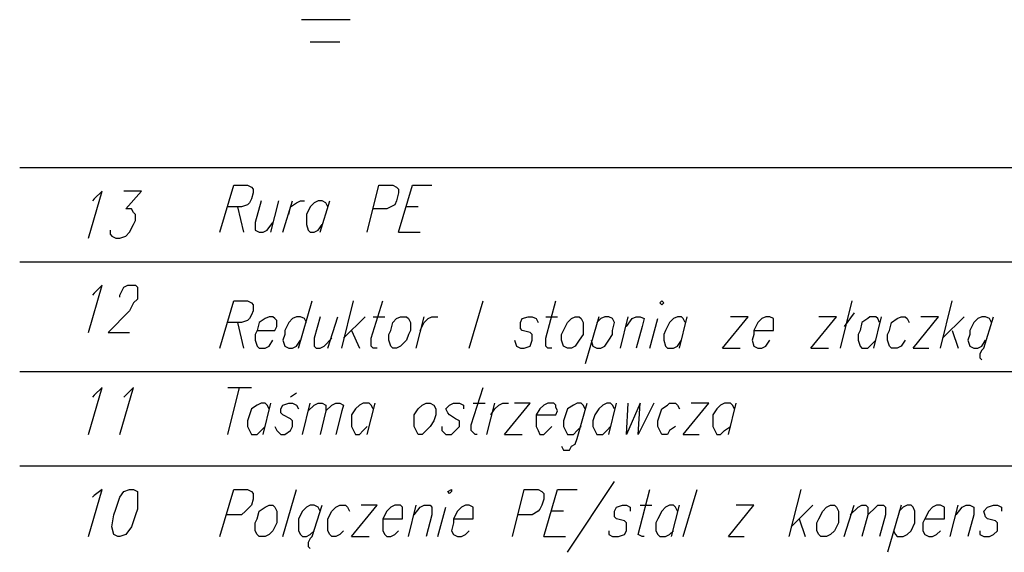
# Model space of a CAD drawing. Header units: centimetres. Extents: x 843425950 to 843478602, y 588811213 to 588851397.
# Tile 75 of 89: x 843452844 to 843454967, y 588815562 to 588816711. Entities that reach past the tile are written whole.
import ezdxf

# ---------------------------------------------------------------- set-up
doc = ezdxf.new("R2010")
doc.units = ezdxf.units.CM
doc.header["$MEASUREMENT"] = 0
doc.layers.get('0').update_dxf_attribs({"lineweight": 5})

msp = doc.modelspace()

# ---------------------------------------------------------------- linework, layer by layer
at = {"color": 0, "lineweight": 25}
for points in [[(843453556.01263, 588816710.76993), (843453450.97161, 588816710.76993)], [(843453533.50383, 588816662.00085), (843453469.72892, 588816662.00085)], [(843452843.50171, 588816392.2324), (843457292.73506, 588816392.2324)], [(843453275.30171, 588816252.5324), (843453304.93506, 588816354.1324), (843453334.56841, 588816354.1324), (843453343.03506, 588816349.89905), (843453347.26841, 588816345.66575), (843453347.26841, 588816337.19905), (843453343.03506, 588816324.49905), (843453338.80171, 588816316.0324), (843453334.56841, 588816311.79905), (843453321.86841, 588816307.56575), (843453292.23506, 588816307.56575)], [(843453592.80171, 588816252.5324), (843453618.20171, 588816354.1324), (843453647.83506, 588816354.1324), (843453656.30171, 588816349.89905), (843453660.53506, 588816345.66575), (843453660.53506, 588816337.19905), (843453656.30171, 588816320.26575), (843453652.06841, 588816311.79905), (843453643.60171, 588816307.56575), (843453635.13506, 588816303.3324), (843453605.50171, 588816303.3324)], [(843453660.53506, 588816252.5324), (843453690.16841, 588816354.1324), (843453732.50171, 588816354.1324)], [(843452991.66841, 588816239.8324), (843453021.30171, 588816341.4324), (843453004.36841, 588816324.49905), (843453000.13506, 588816320.26575)], [(843453038.23506, 588816256.76575), (843453038.23506, 588816248.29905), (843453042.46841, 588816244.06575), (843453050.93506, 588816239.8324), (843453059.40171, 588816239.8324), (843453072.10171, 588816244.06575), (843453080.56841, 588816252.5324), (843453089.03506, 588816269.46575), (843453093.26841, 588816277.9324), (843453093.26841, 588816290.6324), (843453089.03506, 588816294.86575), (843453084.80171, 588816303.3324), (843453072.10171, 588816303.3324), (843453105.96841, 588816341.4324), (843453067.86841, 588816341.4324)], [(843453313.40171, 588816307.56575), (843453326.10171, 588816252.5324)], [(843453364.20171, 588816320.26575), (843453351.50171, 588816273.69905), (843453351.50171, 588816256.76575), (843453359.96841, 588816252.5324), (843453368.43506, 588816252.5324), (843453376.90171, 588816256.76575), (843453389.60171, 588816273.69905)], [(843453385.36841, 588816252.5324), (843453402.30171, 588816320.26575)], [(843453410.76841, 588816252.5324), (843453431.93506, 588816320.26575)], [(843453423.46841, 588816290.6324), (843453427.70171, 588816307.56575), (843453440.40171, 588816316.0324), (843453448.86841, 588816320.26575), (843453457.33506, 588816320.26575)], [(843453508.13506, 588816307.56575), (843453503.90171, 588816316.0324), (843453495.43506, 588816320.26575), (843453486.96841, 588816320.26575), (843453478.50171, 588816316.0324), (843453470.03506, 588816307.56575), (843453461.56841, 588816290.6324), (843453461.56841, 588816269.46575), (843453465.80171, 588816256.76575), (843453470.03506, 588816252.5324), (843453478.50171, 588816252.5324), (843453486.96841, 588816256.76575), (843453495.43506, 588816269.46575)], [(843453491.20171, 588816252.5324), (843453512.36841, 588816320.26575)], [(843453702.86841, 588816307.56575), (843453677.46841, 588816307.56575)], [(843453660.53506, 588816252.5324), (843453707.10171, 588816252.5324)], [(843452843.50171, 588816189.0324), (843457292.73506, 588816189.0324)], [(843452991.66841, 588816036.6324), (843453021.30171, 588816138.2324), (843453004.36841, 588816121.29905), (843453000.13506, 588816117.06575)], [(843453059.40171, 588816112.8324), (843453059.40171, 588816117.06575), (843453063.63506, 588816125.5324), (843453067.86841, 588816133.99905), (843453076.33506, 588816138.2324), (843453093.26841, 588816138.2324), (843453097.50171, 588816133.99905), (843453097.50171, 588816108.59905), (843453089.03506, 588816100.1324), (843453080.56841, 588816083.19905), (843453034.00171, 588816036.6324), (843453080.56841, 588816036.6324)], [(843453275.30171, 588816002.76575), (843453304.93506, 588816104.36575), (843453334.56841, 588816104.36575), (843453343.03506, 588816100.1324), (843453347.26841, 588816095.89905), (843453347.26841, 588816083.19905), (843453343.03506, 588816074.7324), (843453338.80171, 588816066.26575), (843453334.56841, 588816062.0324), (843453321.86841, 588816057.79905), (843453292.23506, 588816057.79905)], [(843453444.63506, 588816002.76575), (843453474.26841, 588816104.36575)], [(843453537.76841, 588816002.76575), (843453563.16841, 588816104.36575)], [(843453613.96841, 588816002.76575), (843453605.50171, 588816002.76575), (843453601.26841, 588816006.99905), (843453601.26841, 588816023.9324), (843453626.66841, 588816104.36575)], [(843453812.93506, 588816002.76575), (843453842.56841, 588816104.36575)], [(843453990.73506, 588816002.76575), (843453982.26841, 588816002.76575), (843453978.03506, 588816006.99905), (843453978.03506, 588816023.9324), (843453999.20171, 588816104.36575)], [(843454613.03506, 588816002.76575), (843454638.43506, 588816104.36575)], [(843454828.93506, 588816002.76575), (843454854.33506, 588816104.36575)], [(843454642.66841, 588816078.96575), (843454621.50171, 588816049.3324)], [(843453313.40171, 588816057.79905), (843453326.10171, 588816002.76575)], [(843453355.73506, 588816040.86575), (843453393.83506, 588816040.86575), (843453398.06841, 588816049.3324), (843453398.06841, 588816062.0324), (843453393.83506, 588816066.26575), (843453389.60171, 588816070.49905), (843453381.13506, 588816070.49905), (843453372.66841, 588816066.26575), (843453359.96841, 588816057.79905), (843453355.73506, 588816040.86575), (843453351.50171, 588816032.39905), (843453351.50171, 588816019.69905), (843453355.73506, 588816006.99905), (843453359.96841, 588816002.76575), (843453372.66841, 588816002.76575), (843453381.13506, 588816006.99905), (843453389.60171, 588816019.69905)], [(843453461.56841, 588816057.79905), (843453457.33506, 588816066.26575), (843453448.86841, 588816070.49905), (843453440.40171, 588816070.49905), (843453431.93506, 588816066.26575), (843453423.46841, 588816057.79905), (843453415.00171, 588816040.86575), (843453415.00171, 588816032.39905), (843453410.76841, 588816019.69905), (843453415.00171, 588816006.99905), (843453423.46841, 588816002.76575), (843453431.93506, 588816002.76575), (843453440.40171, 588816006.99905), (843453448.86841, 588816019.69905)], [(843453491.20171, 588816070.49905), (843453478.50171, 588816023.9324), (843453478.50171, 588816006.99905), (843453482.73506, 588816002.76575), (843453491.20171, 588816002.76575), (843453499.66841, 588816006.99905), (843453516.60171, 588816023.9324)], [(843453508.13506, 588816002.76575), (843453529.30171, 588816070.49905)], [(843453588.56841, 588816070.49905), (843453542.00171, 588816023.9324)], [(843453605.50171, 588816070.49905), (843453630.90171, 588816070.49905)], [(843453698.63506, 588816002.76575), (843453715.56841, 588816070.49905)], [(843453707.10171, 588816040.86575), (843453715.56841, 588816057.79905), (843453724.03506, 588816066.26575), (843453732.50171, 588816070.49905), (843453745.20171, 588816070.49905)], [(843453910.30171, 588816019.69905), (843453914.53506, 588816006.99905), (843453923.00171, 588816002.76575), (843453931.46841, 588816002.76575), (843453944.16841, 588816006.99905), (843453948.40171, 588816019.69905), (843453948.40171, 588816032.39905), (843453944.16841, 588816036.6324), (843453927.23506, 588816040.86575), (843453923.00171, 588816045.09905), (843453923.00171, 588816057.79905), (843453927.23506, 588816066.26575), (843453939.93506, 588816070.49905), (843453948.40171, 588816070.49905), (843453956.86841, 588816066.26575), (843453961.10171, 588816057.79905)], [(843453978.03506, 588816070.49905), (843454003.43506, 588816070.49905)], [(843454092.33506, 588816070.49905), (843454062.70171, 588815968.89905)], [(843454075.40171, 588816019.69905), (843454079.63506, 588816006.99905), (843454088.10171, 588816002.76575), (843454096.56841, 588816002.76575), (843454105.03506, 588816006.99905), (843454113.50171, 588816019.69905), (843454121.96841, 588816032.39905), (843454121.96841, 588816040.86575), (843454126.20171, 588816057.79905), (843454121.96841, 588816066.26575), (843454113.50171, 588816070.49905), (843454105.03506, 588816070.49905), (843454096.56841, 588816066.26575), (843454088.10171, 588816057.79905)], [(843454138.90171, 588816002.76575), (843454155.83506, 588816070.49905)], [(843454151.60171, 588816049.3324), (843454164.30171, 588816066.26575), (843454172.76841, 588816070.49905), (843454181.23506, 588816070.49905), (843454189.70171, 588816066.26575), (843454185.46841, 588816049.3324), (843454172.76841, 588816002.76575)], [(843454202.40171, 588816002.76575), (843454219.33506, 588816066.26575)], [(843454278.60171, 588816057.79905), (843454274.36841, 588816066.26575), (843454270.13506, 588816070.49905), (843454261.66841, 588816070.49905), (843454253.20171, 588816066.26575), (843454244.73506, 588816057.79905), (843454236.26841, 588816040.86575), (843454232.03506, 588816032.39905), (843454232.03506, 588816019.69905), (843454236.26841, 588816006.99905), (843454240.50171, 588816002.76575), (843454253.20171, 588816002.76575), (843454261.66841, 588816006.99905), (843454270.13506, 588816019.69905)], [(843454265.90171, 588816002.76575), (843454282.83506, 588816070.49905)], [(843454359.03506, 588816002.76575), (843454414.06841, 588816070.49905), (843454375.96841, 588816070.49905)], [(843454426.76841, 588816040.86575), (843454469.10171, 588816040.86575), (843454469.10171, 588816066.26575), (843454460.63506, 588816070.49905), (843454452.16841, 588816070.49905), (843454443.70171, 588816066.26575), (843454435.23506, 588816057.79905), (843454426.76841, 588816040.86575), (843454426.76841, 588816032.39905), (843454422.53506, 588816019.69905), (843454426.76841, 588816006.99905), (843454435.23506, 588816002.76575), (843454443.70171, 588816002.76575), (843454452.16841, 588816006.99905), (843454460.63506, 588816019.69905)], [(843454549.53506, 588816002.76575), (843454604.56841, 588816070.49905), (843454566.46841, 588816070.49905)], [(843454697.70171, 588816057.79905), (843454693.46841, 588816066.26575), (843454689.23506, 588816070.49905), (843454676.53506, 588816070.49905), (843454672.30171, 588816066.26575), (843454659.60171, 588816057.79905), (843454655.36841, 588816040.86575), (843454651.13506, 588816032.39905), (843454651.13506, 588816019.69905), (843454655.36841, 588816006.99905), (843454659.60171, 588816002.76575), (843454672.30171, 588816002.76575), (843454676.53506, 588816006.99905), (843454689.23506, 588816019.69905)], [(843454685.00171, 588816002.76575), (843454701.93506, 588816070.49905)], [(843454752.73506, 588816019.69905), (843454744.26841, 588816006.99905), (843454735.80171, 588816002.76575), (843454723.10171, 588816002.76575), (843454718.86841, 588816006.99905), (843454714.63506, 588816019.69905), (843454714.63506, 588816032.39905), (843454718.86841, 588816040.86575), (843454723.10171, 588816057.79905), (843454735.80171, 588816066.26575), (843454744.26841, 588816070.49905), (843454752.73506, 588816070.49905), (843454756.96841, 588816066.26575), (843454761.20171, 588816057.79905)], [(843454769.66841, 588816002.76575), (843454824.70171, 588816070.49905), (843454786.60171, 588816070.49905)], [(843454879.73506, 588816070.49905), (843454833.16841, 588816023.9324)], [(843454939.00171, 588816057.79905), (843454934.76841, 588816066.26575), (843454926.30171, 588816070.49905), (843454917.83506, 588816070.49905), (843454909.36841, 588816066.26575), (843454900.90171, 588816057.79905), (843454892.43506, 588816040.86575), (843454892.43506, 588816032.39905), (843454888.20171, 588816019.69905), (843454892.43506, 588816006.99905), (843454900.90171, 588816002.76575), (843454909.36841, 588816002.76575), (843454917.83506, 588816006.99905), (843454926.30171, 588816019.69905)], [(843454922.06841, 588816002.76575), (843454943.23506, 588816070.49905)], [(843453558.93506, 588816040.86575), (843453575.86841, 588816002.76575)], [(843454854.33506, 588816040.86575), (843454867.03506, 588816002.76575)], [(843454359.03506, 588816002.76575), (843454397.13506, 588816002.76575)], [(843454549.53506, 588816002.76575), (843454587.63506, 588816002.76575)], [(843454769.66841, 588816002.76575), (843454803.53506, 588816002.76575)], [(843454922.06841, 588816002.76575), (843454917.83506, 588815998.5324), (843454913.60171, 588815990.06575), (843454913.60171, 588815981.59905), (843454917.83506, 588815977.36575)], [(843452843.50171, 588815951.96575), (843457292.73506, 588815951.96575)], [(843452991.66841, 588815816.49905), (843453021.30171, 588815918.09905), (843453004.36841, 588815901.16575), (843453000.13506, 588815896.9324)], [(843453059.40171, 588815816.49905), (843453089.03506, 588815918.09905), (843453072.10171, 588815901.16575), (843453067.86841, 588815896.9324)], [(843453292.23506, 588815816.49905), (843453317.63506, 588815918.09905)], [(843453292.23506, 588815918.09905), (843453343.03506, 588815918.09905)], [(843453440.40171, 588815905.39905), (843453427.70171, 588815896.9324)], [(843453829.86841, 588815816.49905), (843453825.63506, 588815816.49905), (843453817.16841, 588815824.96575), (843453817.16841, 588815837.66575), (843453842.56841, 588815918.09905)], [(843453381.13506, 588815871.5324), (843453376.90171, 588815879.99905), (843453372.66841, 588815884.2324), (843453364.20171, 588815884.2324), (843453355.73506, 588815879.99905), (843453343.03506, 588815871.5324), (843453338.80171, 588815858.8324), (843453334.56841, 588815846.1324), (843453334.56841, 588815833.4324), (843453338.80171, 588815824.96575), (843453343.03506, 588815816.49905), (843453355.73506, 588815816.49905), (843453364.20171, 588815824.96575), (843453372.66841, 588815833.4324)], [(843453368.43506, 588815816.49905), (843453385.36841, 588815884.2324)], [(843453393.83506, 588815833.4324), (843453398.06841, 588815824.96575), (843453406.53506, 588815816.49905), (843453415.00171, 588815816.49905), (843453427.70171, 588815824.96575), (843453431.93506, 588815833.4324), (843453431.93506, 588815846.1324), (843453427.70171, 588815850.36575), (843453410.76841, 588815858.8324), (843453406.53506, 588815863.06575), (843453406.53506, 588815871.5324), (843453410.76841, 588815879.99905), (843453423.46841, 588815884.2324), (843453431.93506, 588815884.2324), (843453440.40171, 588815879.99905), (843453444.63506, 588815871.5324)], [(843453453.10171, 588815816.49905), (843453470.03506, 588815884.2324)], [(843453465.80171, 588815867.29905), (843453478.50171, 588815879.99905), (843453486.96841, 588815884.2324), (843453495.43506, 588815884.2324), (843453503.90171, 588815879.99905), (843453503.90171, 588815867.29905), (843453491.20171, 588815816.49905)], [(843453503.90171, 588815867.29905), (843453516.60171, 588815879.99905), (843453525.06841, 588815884.2324), (843453533.53506, 588815884.2324), (843453542.00171, 588815879.99905), (843453537.76841, 588815867.29905), (843453525.06841, 588815816.49905)], [(843453605.50171, 588815871.5324), (843453601.26841, 588815879.99905), (843453597.03506, 588815884.2324), (843453584.33506, 588815884.2324), (843453575.86841, 588815879.99905), (843453567.40171, 588815871.5324), (843453558.93506, 588815858.8324), (843453558.93506, 588815833.4324), (843453563.16841, 588815824.96575), (843453567.40171, 588815816.49905), (843453575.86841, 588815816.49905), (843453584.33506, 588815824.96575), (843453592.80171, 588815833.4324)], [(843453592.80171, 588815816.49905), (843453609.73506, 588815884.2324)], [(843453753.66841, 588815833.4324), (843453753.66841, 588815824.96575), (843453762.13506, 588815816.49905), (843453774.83506, 588815816.49905), (843453783.30171, 588815824.96575), (843453791.76841, 588815833.4324), (843453791.76841, 588815846.1324), (843453783.30171, 588815850.36575), (843453770.60171, 588815858.8324), (843453766.36841, 588815863.06575), (843453762.13506, 588815871.5324), (843453770.60171, 588815879.99905), (843453779.06841, 588815884.2324), (843453791.76841, 588815884.2324), (843453800.23506, 588815879.99905), (843453800.23506, 588815871.5324)], [(843453821.40171, 588815884.2324), (843453846.80171, 588815884.2324)], [(843453851.03506, 588815816.49905), (843453867.96841, 588815884.2324)], [(843453859.50171, 588815858.8324), (843453867.96841, 588815871.5324), (843453876.43506, 588815879.99905), (843453884.90171, 588815884.2324), (843453897.60171, 588815884.2324)], [(843453889.13506, 588815816.49905), (843453944.16841, 588815884.2324), (843453910.30171, 588815884.2324)], [(843453956.86841, 588815858.8324), (843453999.20171, 588815858.8324), (843454003.43506, 588815867.29905), (843453999.20171, 588815875.76575), (843453999.20171, 588815879.99905), (843453994.96841, 588815884.2324), (843453982.26841, 588815884.2324), (843453973.80171, 588815879.99905), (843453965.33506, 588815871.5324), (843453956.86841, 588815858.8324), (843453956.86841, 588815833.4324), (843453961.10171, 588815824.96575), (843453965.33506, 588815816.49905), (843453973.80171, 588815816.49905), (843453982.26841, 588815824.96575), (843453990.73506, 588815833.4324)], [(843454011.90171, 588815791.09905), (843454016.13506, 588815782.6324), (843454028.83506, 588815782.6324), (843454033.06841, 588815791.09905), (843454041.53506, 588815795.3324), (843454045.76841, 588815808.0324), (843454066.93506, 588815884.2324)], [(843454062.70171, 588815871.5324), (843454058.46841, 588815879.99905), (843454054.23506, 588815884.2324), (843454045.76841, 588815884.2324), (843454037.30171, 588815879.99905), (843454024.60171, 588815871.5324), (843454020.36841, 588815858.8324), (843454016.13506, 588815846.1324), (843454016.13506, 588815833.4324), (843454020.36841, 588815824.96575), (843454024.60171, 588815816.49905), (843454037.30171, 588815816.49905), (843454045.76841, 588815824.96575), (843454054.23506, 588815833.4324)], [(843454126.20171, 588815871.5324), (843454121.96841, 588815879.99905), (843454117.73506, 588815884.2324), (843454109.26841, 588815884.2324), (843454100.80171, 588815879.99905), (843454092.33506, 588815871.5324), (843454083.86841, 588815858.8324), (843454079.63506, 588815846.1324), (843454079.63506, 588815833.4324), (843454083.86841, 588815824.96575), (843454088.10171, 588815816.49905), (843454100.80171, 588815816.49905), (843454109.26841, 588815824.96575), (843454117.73506, 588815833.4324)], [(843454113.50171, 588815816.49905), (843454130.43506, 588815884.2324)], [(843454151.60171, 588815816.49905), (843454155.83506, 588815884.2324)], [(843454181.23506, 588815884.2324), (843454151.60171, 588815816.49905)], [(843454177.00171, 588815816.49905), (843454181.23506, 588815884.2324)], [(843454210.86841, 588815884.2324), (843454177.00171, 588815816.49905)], [(843454257.43506, 588815833.4324), (843454244.73506, 588815824.96575), (843454240.50171, 588815816.49905), (843454227.80171, 588815816.49905), (843454223.56841, 588815824.96575), (843454219.33506, 588815833.4324), (843454219.33506, 588815846.1324), (843454223.56841, 588815858.8324), (843454227.80171, 588815871.5324), (843454240.50171, 588815879.99905), (843454244.73506, 588815884.2324), (843454257.43506, 588815884.2324), (843454261.66841, 588815879.99905), (843454265.90171, 588815871.5324)], [(843454274.36841, 588815816.49905), (843454329.40171, 588815884.2324), (843454291.30171, 588815884.2324)], [(843454384.43506, 588815871.5324), (843454380.20171, 588815879.99905), (843454375.96841, 588815884.2324), (843454363.26841, 588815884.2324), (843454354.80171, 588815879.99905), (843454346.33506, 588815871.5324), (843454337.86841, 588815858.8324), (843454337.86841, 588815833.4324), (843454342.10171, 588815824.96575), (843454346.33506, 588815816.49905), (843454354.80171, 588815816.49905), (843454363.26841, 588815824.96575), (843454375.96841, 588815833.4324)], [(843454371.73506, 588815816.49905), (843454388.66841, 588815884.2324)], [(843453889.13506, 588815816.49905), (843453927.23506, 588815816.49905)], [(843454274.36841, 588815816.49905), (843454308.23506, 588815816.49905)], [(843452843.50171, 588815748.76575), (843457292.73506, 588815748.76575)], [(843454024.60171, 588815562.49905), (843454126.20171, 588815714.89905)], [(843452991.66841, 588815596.36575), (843453021.30171, 588815697.96575), (843453004.36841, 588815685.26575), (843453000.13506, 588815681.0324)], [(843453275.30171, 588815596.36575), (843453304.93506, 588815697.96575), (843453334.56841, 588815697.96575), (843453343.03506, 588815693.7324), (843453347.26841, 588815689.49905), (843453347.26841, 588815676.79905), (843453343.03506, 588815664.09905), (843453334.56841, 588815655.6324), (843453330.33506, 588815651.39905), (843453321.86841, 588815642.9324), (843453288.00171, 588815642.9324)], [(843453410.76841, 588815596.36575), (843453440.40171, 588815697.96575)], [(843453906.06841, 588815596.36575), (843453931.46841, 588815697.96575), (843453961.10171, 588815697.96575), (843453969.56841, 588815693.7324), (843453973.80171, 588815689.49905), (843453973.80171, 588815676.79905), (843453969.56841, 588815664.09905), (843453965.33506, 588815655.6324), (843453961.10171, 588815651.39905), (843453948.40171, 588815642.9324), (843453918.76841, 588815642.9324)], [(843453973.80171, 588815596.36575), (843454003.43506, 588815697.96575), (843454045.76841, 588815697.96575)], [(843454189.70171, 588815596.36575), (843454185.46841, 588815596.36575), (843454177.00171, 588815600.59905), (843454181.23506, 588815617.5324), (843454202.40171, 588815697.96575)], [(843454274.36841, 588815596.36575), (843454304.00171, 588815697.96575)], [(843454502.96841, 588815596.36575), (843454528.36841, 588815697.96575)], [(843453491.20171, 588815651.39905), (843453486.96841, 588815659.86575), (843453478.50171, 588815664.09905), (843453470.03506, 588815664.09905), (843453461.56841, 588815659.86575), (843453453.10171, 588815651.39905), (843453444.63506, 588815634.46575), (843453444.63506, 588815609.06575), (843453448.86841, 588815600.59905), (843453453.10171, 588815596.36575), (843453461.56841, 588815596.36575), (843453470.03506, 588815600.59905), (843453478.50171, 588815609.06575)], [(843453474.26841, 588815596.36575), (843453495.43506, 588815664.09905)], [(843453542.00171, 588815609.06575), (843453533.53506, 588815600.59905), (843453525.06841, 588815596.36575), (843453516.60171, 588815596.36575), (843453512.36841, 588815600.59905), (843453508.13506, 588815609.06575), (843453508.13506, 588815634.46575), (843453516.60171, 588815651.39905), (843453525.06841, 588815659.86575), (843453533.53506, 588815664.09905), (843453546.23506, 588815664.09905), (843453550.46841, 588815659.86575), (843453554.70171, 588815651.39905)], [(843453558.93506, 588815596.36575), (843453613.96841, 588815664.09905), (843453580.10171, 588815664.09905)], [(843453626.66841, 588815634.46575), (843453669.00171, 588815634.46575), (843453669.00171, 588815659.86575), (843453664.76841, 588815664.09905), (843453652.06841, 588815664.09905), (843453643.60171, 588815659.86575), (843453635.13506, 588815651.39905), (843453626.66841, 588815634.46575), (843453626.66841, 588815609.06575), (843453630.90171, 588815600.59905), (843453635.13506, 588815596.36575), (843453643.60171, 588815596.36575), (843453652.06841, 588815600.59905), (843453660.53506, 588815609.06575)], [(843453681.70171, 588815596.36575), (843453698.63506, 588815664.09905)], [(843453694.40171, 588815642.9324), (843453707.10171, 588815659.86575), (843453715.56841, 588815664.09905), (843453728.26841, 588815664.09905), (843453732.50171, 588815659.86575), (843453732.50171, 588815642.9324), (843453719.80171, 588815596.36575)], [(843453745.20171, 588815596.36575), (843453762.13506, 588815659.86575)], [(843453779.06841, 588815634.46575), (843453821.40171, 588815634.46575), (843453821.40171, 588815659.86575), (843453812.93506, 588815664.09905), (843453804.46841, 588815664.09905), (843453796.00171, 588815659.86575), (843453787.53506, 588815651.39905), (843453779.06841, 588815634.46575), (843453779.06841, 588815625.99905), (843453774.83506, 588815609.06575), (843453779.06841, 588815600.59905), (843453787.53506, 588815596.36575), (843453796.00171, 588815596.36575), (843453804.46841, 588815600.59905), (843453812.93506, 588815609.06575)], [(843454016.13506, 588815651.39905), (843453990.73506, 588815651.39905)], [(843454113.50171, 588815609.06575), (843454113.50171, 588815600.59905), (843454121.96841, 588815596.36575), (843454134.66841, 588815596.36575), (843454147.36841, 588815600.59905), (843454151.60171, 588815609.06575), (843454151.60171, 588815625.99905), (843454147.36841, 588815630.2324), (843454130.43506, 588815634.46575), (843454126.20171, 588815638.69905), (843454126.20171, 588815651.39905), (843454130.43506, 588815659.86575), (843454143.13506, 588815664.09905), (843454151.60171, 588815664.09905), (843454160.06841, 588815659.86575), (843454160.06841, 588815651.39905)], [(843454181.23506, 588815664.09905), (843454206.63506, 588815664.09905)], [(843454261.66841, 588815651.39905), (843454257.43506, 588815659.86575), (843454253.20171, 588815664.09905), (843454244.73506, 588815664.09905), (843454236.26841, 588815659.86575), (843454227.80171, 588815651.39905), (843454219.33506, 588815634.46575), (843454215.10171, 588815625.99905), (843454215.10171, 588815609.06575), (843454219.33506, 588815600.59905), (843454223.56841, 588815596.36575), (843454236.26841, 588815596.36575), (843454244.73506, 588815600.59905), (843454253.20171, 588815609.06575)], [(843454248.96841, 588815596.36575), (843454265.90171, 588815664.09905)], [(843454371.73506, 588815596.36575), (843454426.76841, 588815664.09905), (843454388.66841, 588815664.09905)], [(843454553.76841, 588815664.09905), (843454507.20171, 588815617.5324)], [(843454621.50171, 588815596.36575), (843454642.66841, 588815664.09905)], [(843454634.20171, 588815642.9324), (843454651.13506, 588815659.86575), (843454659.60171, 588815664.09905), (843454668.06841, 588815664.09905), (843454672.30171, 588815659.86575), (843454672.30171, 588815642.9324), (843454659.60171, 588815596.36575)], [(843454672.30171, 588815642.9324), (843454689.23506, 588815659.86575), (843454693.46841, 588815664.09905), (843454706.16841, 588815664.09905), (843454710.40171, 588815659.86575), (843454710.40171, 588815642.9324), (843454697.70171, 588815596.36575)], [(843454744.26841, 588815664.09905), (843454714.63506, 588815562.49905)], [(843454727.33506, 588815609.06575), (843454731.56841, 588815600.59905), (843454735.80171, 588815596.36575), (843454748.50171, 588815596.36575), (843454756.96841, 588815600.59905), (843454765.43506, 588815609.06575), (843454773.90171, 588815625.99905), (843454773.90171, 588815651.39905), (843454769.66841, 588815659.86575), (843454765.43506, 588815664.09905), (843454756.96841, 588815664.09905), (843454748.50171, 588815659.86575), (843454740.03506, 588815651.39905)], [(843454795.06841, 588815634.46575), (843454837.40171, 588815634.46575), (843454837.40171, 588815659.86575), (843454828.93506, 588815664.09905), (843454820.46841, 588815664.09905), (843454812.00171, 588815659.86575), (843454803.53506, 588815651.39905), (843454795.06841, 588815634.46575), (843454790.83506, 588815625.99905), (843454790.83506, 588815609.06575), (843454795.06841, 588815600.59905), (843454803.53506, 588815596.36575), (843454812.00171, 588815596.36575), (843454820.46841, 588815600.59905), (843454828.93506, 588815609.06575)], [(843454850.10171, 588815596.36575), (843454867.03506, 588815664.09905)], [(843454862.80171, 588815642.9324), (843454875.50171, 588815659.86575), (843454883.96841, 588815664.09905), (843454892.43506, 588815664.09905), (843454900.90171, 588815659.86575), (843454900.90171, 588815642.9324), (843454888.20171, 588815596.36575)], [(843454913.60171, 588815609.06575), (843454913.60171, 588815600.59905), (843454922.06841, 588815596.36575), (843454934.76841, 588815596.36575), (843454943.23506, 588815600.59905), (843454951.70171, 588815609.06575), (843454951.70171, 588815625.99905), (843454947.46841, 588815630.2324), (843454930.53506, 588815634.46575), (843454926.30171, 588815638.69905), (843454922.06841, 588815651.39905), (843454930.53506, 588815659.86575), (843454943.23506, 588815664.09905), (843454951.70171, 588815664.09905), (843454960.16841, 588815659.86575), (843454960.16841, 588815651.39905)], [(843454524.13506, 588815634.46575), (843454536.83506, 588815596.36575)], [(843453474.26841, 588815596.36575), (843453470.03506, 588815592.1324), (843453465.80171, 588815583.66575), (843453465.80171, 588815575.19905), (843453470.03506, 588815570.96575)], [(843453558.93506, 588815596.36575), (843453597.03506, 588815596.36575)], [(843453973.80171, 588815596.36575), (843454020.36841, 588815596.36575)], [(843454371.73506, 588815596.36575), (843454405.60171, 588815596.36575)]]:
    msp.add_lwpolyline(points, dxfattribs=at)
for points in [[(843454223.56841, 588816100.1324), (843454227.80171, 588816104.36575), (843454232.03506, 588816100.1324), (843454227.80171, 588816095.89905)], [(843453664.76841, 588816070.49905), (843453677.46841, 588816070.49905), (843453681.70171, 588816066.26575), (843453685.93506, 588816057.79905), (843453685.93506, 588816040.86575), (843453681.70171, 588816032.39905), (843453677.46841, 588816019.69905), (843453664.76841, 588816006.99905), (843453656.30171, 588816002.76575), (843453647.83506, 588816002.76575), (843453643.60171, 588816006.99905), (843453639.36841, 588816019.69905), (843453639.36841, 588816032.39905), (843453643.60171, 588816040.86575), (843453647.83506, 588816057.79905), (843453656.30171, 588816066.26575)], [(843454041.53506, 588816070.49905), (843454050.00171, 588816070.49905), (843454054.23506, 588816066.26575), (843454058.46841, 588816057.79905), (843454058.46841, 588816032.39905), (843454050.00171, 588816019.69905), (843454041.53506, 588816006.99905), (843454033.06841, 588816002.76575), (843454024.60171, 588816002.76575), (843454016.13506, 588816006.99905), (843454011.90171, 588816019.69905), (843454011.90171, 588816032.39905), (843454016.13506, 588816040.86575), (843454024.60171, 588816057.79905), (843454033.06841, 588816066.26575)], [(843453719.80171, 588815884.2324), (843453728.26841, 588815884.2324), (843453736.73506, 588815879.99905), (843453740.96841, 588815871.5324), (843453740.96841, 588815858.8324), (843453736.73506, 588815846.1324), (843453728.26841, 588815833.4324), (843453719.80171, 588815824.96575), (843453711.33506, 588815816.49905), (843453702.86841, 588815816.49905), (843453698.63506, 588815824.96575), (843453694.40171, 588815833.4324), (843453694.40171, 588815858.8324), (843453702.86841, 588815871.5324), (843453711.33506, 588815879.99905)], [(843453080.56841, 588815697.96575), (843453089.03506, 588815697.96575), (843453097.50171, 588815693.7324), (843453097.50171, 588815655.6324), (843453093.26841, 588815642.9324), (843453084.80171, 588815617.5324), (843453072.10171, 588815600.59905), (843453059.40171, 588815596.36575), (843453055.16841, 588815596.36575), (843453046.70171, 588815600.59905), (843453042.46841, 588815617.5324), (843453046.70171, 588815642.9324), (843453050.93506, 588815655.6324), (843453059.40171, 588815681.0324), (843453067.86841, 588815693.7324)], [(843453766.36841, 588815693.7324), (843453774.83506, 588815697.96575), (843453774.83506, 588815693.7324), (843453770.60171, 588815689.49905)], [(843453381.13506, 588815664.09905), (843453389.60171, 588815664.09905), (843453393.83506, 588815659.86575), (843453398.06841, 588815651.39905), (843453398.06841, 588815625.99905), (843453389.60171, 588815609.06575), (843453381.13506, 588815600.59905), (843453372.66841, 588815596.36575), (843453359.96841, 588815596.36575), (843453355.73506, 588815600.59905), (843453351.50171, 588815609.06575), (843453351.50171, 588815625.99905), (843453355.73506, 588815634.46575), (843453359.96841, 588815651.39905), (843453372.66841, 588815659.86575)], [(843454591.86841, 588815664.09905), (843454600.33506, 588815664.09905), (843454604.56841, 588815659.86575), (843454608.80171, 588815651.39905), (843454608.80171, 588815625.99905), (843454600.33506, 588815609.06575), (843454591.86841, 588815600.59905), (843454583.40171, 588815596.36575), (843454570.70171, 588815596.36575), (843454566.46841, 588815600.59905), (843454562.23506, 588815609.06575), (843454562.23506, 588815625.99905), (843454566.46841, 588815634.46575), (843454574.93506, 588815651.39905), (843454583.40171, 588815659.86575)]]:
    msp.add_lwpolyline(points, close=True, dxfattribs=at)

doc.saveas('drawing.dxf')
